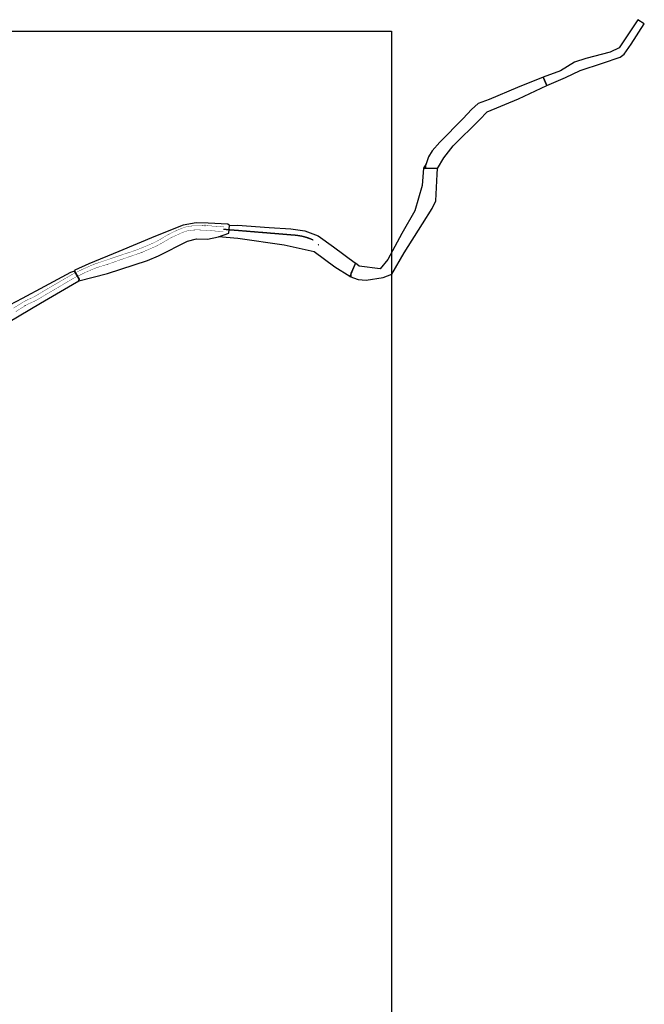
# Model space of a CAD drawing. Header units: metres. Extents: x 765762 to 778382, y 8991640 to 9008294.
# Tile 33 of 33: x 772556 to 778382, y 8999110 to 9008294. Entities that reach past the tile are written whole.
import ezdxf

# ---------------------------------------------------------------- set-up
doc = ezdxf.new("R2010")
doc.units = ezdxf.units.M
doc.header["$XCLIPFRAME"] = 0
for name, pattern in [('CENTER2', [1.125, 0.75, -0.125, 0.125, -0.125]), ('DASHED', [0.75, 0.5, -0.25]), ('HIDDEN', [0.375, 0.25, -0.125])]:
    doc.linetypes.add(name, pattern=pattern)
for name, color, linetype in [('01_CIVI_302_ALIG1', 3, 'CENTER2'), ('C-ROAD-LINE-EXTN', 252, 'HIDDEN'), ('C-ROAD-STAN', 11, 'Continuous'), ('C-TOPO-FEAT', 94, 'Continuous'), ('P_GRILLA_LINEA', 8, 'Continuous')]:
    doc.layers.add(name, color=color, linetype=linetype)
picture_1 = doc.add_image_def('image1.ecw', size_in_pixel=(68000, 26000))
picture_2 = doc.add_image_def('image4.ecw', size_in_pixel=(60000, 38000))
picture_3 = doc.add_image_def('image13.ecw', size_in_pixel=(60000, 24000))
picture_4 = doc.add_image_def('image14.ecw', size_in_pixel=(36000, 50000))
picture_5 = doc.add_image_def('image15.ecw', size_in_pixel=(56000, 42000))
picture_6 = doc.add_image_def('image16.ecw', size_in_pixel=(46000, 32000))

msp = doc.modelspace()

# ---------------------------------------------------------------- linework, layer by layer
at = {"color": 252, "true_color": 0x9a9a93, "flags": 128}
for points in [[(777472.037, 9007680.959), (777647.213, 9007754.036), (777784.246, 9007821.396), (777992.249, 9007889.507), (778156.358, 9007943.063), (778193.379, 9007971.774), (778258.67, 9008065.806), (778381.94, 9008254.83), (778320.607, 9008294.031), (778208.396, 9008126.001), (778147.063, 9008032.139), (778063.075, 9007992.385), (777837.993, 9007932.564), (777730.245, 9007896.676), (777599.119, 9007815.818), (777438.428, 9007757.333)], [(776454.161, 9006907.445), (776513.256, 9007004.389), (776597.929, 9007118.35), (776844.343, 9007358.894), (776916.92, 9007434.868), (777209.97, 9007556.857), (777472.037, 9007680.959), (777438.428, 9007757.333), (777199.914, 9007660.918), (776933.515, 9007550.737), (776833.686, 9007513.191), (776769.72, 9007455.234), (776691.025, 9007372.719), (776473.527, 9007150.886), (776403.599, 9007069.637), (776369.903, 9007015.739), (776348.22, 9006949.656), (776321.261, 9006910.016)], [(775634.47, 9005899.383), (775713.069, 9005871.273), (775787.664, 9005863.562), (775947.144, 9005889.265), (776028.599, 9005920.109), (776143.572, 9006119.106), (776312.578, 9006389.311), (776404.406, 9006533.557), (776436.13, 9006605.525), (776450.731, 9006852.613), (776454.161, 9006907.445), (776321.261, 9006910.016), (776310.972, 9006748.088), (776243.224, 9006510.393), (776121.394, 9006299.219), (775988.397, 9006056.461), (775919.803, 9005969.928), (775722.496, 9005993.861), (775689.656, 9006023.07)], [(773106.762, 9005857.138), (773373.881, 9005926.885), (773749.207, 9006047.703), (773852.492, 9006092.258), (774119.987, 9006227.811), (774206.948, 9006250.814), (774308.87, 9006246.076), (774410.797, 9006267.401), (774506.793, 9006301.76), (774514.48, 9006374.989), (774496.746, 9006387.116), (774314.306, 9006396.445), (774202.577, 9006398.941), (774080.928, 9006378.798), (773821.772, 9006274.278), (773480.455, 9006130.888), (773201.317, 9006017.32), (773071.369, 9005958.617), (773068.224, 9005948.239), (773110.375, 9005873.592)], [(774514.48, 9006374.989), (774586.922, 9006377.088), (774881.936, 9006355.958), (775084.357, 9006343.598), (775215.876, 9006325.045), (775340.174, 9006278.147), (775483.807, 9006174.281), (775689.656, 9006023.07), (775634.47, 9005899.383), (775495.215, 9005985.449), (775303.668, 9006130.013), (775023.412, 9006191.911), (774590.45, 9006253.297), (774410.797, 9006267.401), (774506.793, 9006301.76)], [(771902.766, 9005173.409), (772049.857, 9005238.373), (772450.98, 9005473.531), (772749.314, 9005648.391), (773048.423, 9005823.312), (773106.762, 9005857.138), (773110.375, 9005873.592), (773068.224, 9005948.239), (773031.289, 9005936.603), (772787.904, 9005805.366), (772579.466, 9005694.415), (772402.342, 9005600.754), (772236.624, 9005513.459), (772038.023, 9005385.538), (771914.175, 9005316.263), (771843.853, 9005256.632), (771903.401, 9005186.171)]]:
    msp.add_lwpolyline(points, close=True, dxfattribs=at)
at = {"color": 3, "linetype": 'DASHED', "ltscale": 10, "flags": 128}
for points in [[(775340.851, 9006190.882), (775344.895, 9006197.915)], [(775341.371, 9006190.583), (775345.415, 9006197.616)]]:
    msp.add_lwpolyline(points, dxfattribs=at)
at = {"layer": '01_CIVI_302_ALIG1', "color": 0, "linetype": 'ByBlock', "lineweight": -3, "ltscale": 5, "const_width": 3.5, "flags": 128}
for points in [[(772498.509, 9005603.289), (772591.604, 9005661.073, -0.03481595), (772630.348, 9005681.535), (772667.121, 9005697.794, 0.02979836), (772699.936, 9005714.706), (772874.978, 9005818.553, -0.00249412), (772876.699, 9005819.563), (773032.724, 9005910.035, -0.00303653), (773034.833, 9005911.241), (773052.949, 9005921.454, -0.01433959), (773063.098, 9005926.798), (773139.045, 9005964.046, -0.01069527), (773146.805, 9005967.648), (773241.584, 9006009.203, -0.02178242), (773257.825, 9006015.496), (773538.188, 9006110.302, -0.00480205), (773541.839, 9006111.497), (773599.368, 9006129.728, 0.00852024), (773605.83, 9006131.897), (773632.668, 9006141.419, 0.00613693), (773637.274, 9006143.118), (773674.729, 9006157.452, 0.00675866), (773679.752, 9006159.452), (773773.103, 9006198.102, 0.03862194), (773873.514, 9006249.075), (773915.268, 9006274.499, -0.01366724), (773924.757, 9006279.927), (773963.907, 9006300.924, -0.03231051), (774057.655, 9006343.657), (774084.779, 9006353.962, -0.08421987), (774166.82, 9006370.169), (774284.721, 9006373.353, -0.02520602), (774304.868, 9006372.882), (774437.039, 9006363.109, -0.01557342), (774449.427, 9006361.804), (774460.26, 9006360.321)], [(772518.551, 9005570.116), (772608.048, 9005626.592, -0.03802586), (772646.707, 9005647.06), (772683.035, 9005662.887, 0.03048342), (772714.285, 9005678.834), (773056.171, 9005880.436, -0.0185519), (773070.787, 9005888.34), (773154.991, 9005929.911, -0.00997669), (773162.216, 9005933.301), (773219.522, 9005958.802, -0.02979194), (773298.552, 9005988.47), (773368.294, 9006010.01, 0.0085971), (773374.829, 9006012.152), (773683.239, 9006119.152, 0.01688747), (773695.842, 9006124.007), (773793.616, 9006165.517, 0.03195577), (773878.744, 9006208.265), (773959.478, 9006255.489, -0.02590031), (773977.869, 9006265.005), (774073.7, 9006308.456, -0.09819399), (774174.079, 9006331.952), (774208.006, 9006333.112, -0.01963784), (774223.71, 9006333.032), (774290.336, 9006330.073, -0.00932033), (774297.777, 9006329.604), (774440.083, 9006317.958, 0.00886178), (774447.157, 9006317.505), (774457.027, 9006317.049)]]:
    msp.add_lwpolyline(points, format="xyb", dxfattribs=at)
at = {"layer": 'C-ROAD-LINE-EXTN', "color": 10, "linetype": 'HIDDEN', "lineweight": -3}
for p, q in [((773915.268, 9006274.499), (773915.268, 9006274.499)), ((774290.336, 9006330.073), (774290.336, 9006330.073)), ((774440.083, 9006317.958), (774440.083, 9006317.958)), ((774447.157, 9006317.505), (774447.157, 9006317.505)), ((773538.188, 9006110.302), (773538.188, 9006110.302)), ((773599.368, 9006129.728), (773599.368, 9006129.728)), ((773605.83, 9006131.897), (773605.83, 9006131.897)), ((773632.668, 9006141.419), (773632.668, 9006141.419)), ((773637.274, 9006143.118), (773637.274, 9006143.118)), ((773139.045, 9005964.046), (773139.045, 9005964.046)), ((773368.294, 9006010.01), (773368.294, 9006010.01)), ((773374.829, 9006012.152), (773374.829, 9006012.152)), ((773032.724, 9005910.035), (773032.724, 9005910.035)), ((773219.522, 9005958.802), (773219.522, 9005958.802)), ((772699.936, 9005714.706), (772699.936, 9005714.706)), ((772683.035, 9005662.887), (772683.035, 9005662.887)), ((772714.285, 9005678.834), (772714.285, 9005678.834))]:
    msp.add_line(p, q, dxfattribs=at)
at = {"layer": 'C-ROAD-STAN', "color": 10, "linetype": 'Continuous', "lineweight": -3}
for centre in [(774057.655, 9006343.657), (774084.779, 9006353.962), (774166.82, 9006370.169), (774174.079, 9006331.952), (774208.006, 9006333.112), (774223.71, 9006333.032), (774284.721, 9006373.353), (774304.873, 9006372.881), (774430.711, 9006363.574), (774443.449, 9006361.802), (774455.044, 9006359.422), (774455.469, 9006359.344), (773873.514, 9006249.075), (773915.268, 9006274.499), (773924.757, 9006279.927), (773959.478, 9006255.489), (773963.907, 9006300.924), (773977.869, 9006265.005), (774073.7, 9006308.456), (774290.336, 9006330.073), (774297.777, 9006329.604), (774440.083, 9006317.958), (774447.157, 9006317.505), (773674.729, 9006157.452), (773679.752, 9006159.452), (773773.103, 9006198.102), (773793.616, 9006165.517), (773878.744, 9006208.265), (773538.188, 9006110.302), (773541.839, 9006111.497), (773599.368, 9006129.728), (773605.83, 9006131.897), (773632.668, 9006141.419), (773637.274, 9006143.118), (773683.239, 9006119.152), (773695.842, 9006124.007), (773139.045, 9005964.046), (773146.805, 9005967.648), (773241.584, 9006009.203), (773257.825, 9006015.496), (773298.552, 9005988.47), (773368.294, 9006010.01), (773374.829, 9006012.152), (773032.724, 9005910.035), (773034.833, 9005911.241), (773052.949, 9005921.454), (773056.171, 9005880.436), (773063.098, 9005926.798), (773070.787, 9005888.34), (773154.991, 9005929.911), (773162.216, 9005933.301), (773219.522, 9005958.802), (772874.978, 9005818.553), (772876.699, 9005819.563), (772667.121, 9005697.794), (772699.936, 9005714.706), (772591.604, 9005661.073), (772608.048, 9005626.592), (772630.348, 9005681.535), (772646.707, 9005647.06), (772683.035, 9005662.887), (772714.285, 9005678.834)]:
    msp.add_circle(centre, 0.05, dxfattribs=at)
at = {"layer": 'C-TOPO-FEAT', "color": 10}
for points in [[(774457.083, 9006340.413, 108.105), (774461.09, 9006340.121, 108.141), (774462.087, 9006340.039, 108.195), (774462.679, 9006339.99, 108.213), (774467.474, 9006339.596, 108.298), (774470.372, 9006339.358, 108.368), (774472.899, 9006339.15, 108.307), (774478.043, 9006338.728, 108.415), (774478.293, 9006338.707, 108.407), (774483.277, 9006338.297, 108.326), (774488.26, 9006337.888, 108.343), (774488.917, 9006337.834, 108.344), (774490.668, 9006337.69, 108.343), (774491.76, 9006337.6, 108.338), (774492.43, 9006337.545, 108.334), (774496.427, 9006337.217, 108.347), (774498.472, 9006337.048, 108.351), (774502.392, 9006336.726, 108.371), (774502.596, 9006336.709, 108.371), (774506.694, 9006336.373, 108.366), (774508.417, 9006336.231, 108.361), (774513.4, 9006335.821, 108.407), (774517.79, 9006335.461, 108.464), (774518.384, 9006335.412, 108.474), (774523.367, 9006335.002, 108.548), (774528.351, 9006334.593, 108.544), (774533.334, 9006334.183, 108.563), (774538.318, 9006333.773, 108.61), (774543.301, 9006333.364, 108.68), (774548.285, 9006332.954, 108.727), (774553.268, 9006332.545, 108.734), (774558.252, 9006332.135, 108.779), (774563.235, 9006331.725, 108.88), (774568.219, 9006331.316, 109.114), (774573.202, 9006330.906, 109.188), (774574.739, 9006330.78, 109.174), (774577.424, 9006330.559, 109.11), (774578.243, 9006330.492, 109.118), (774580.109, 9006330.339, 109.135), (774583.258, 9006330.08, 109.162), (774588.242, 9006329.67, 109.167), (774593.226, 9006329.26, 109.211), (774598.21, 9006328.851, 109.232), (774603.194, 9006328.441, 109.226), (774608.177, 9006328.032, 109.238), (774613.161, 9006327.622, 109.299), (774618.145, 9006327.212, 109.332), (774623.129, 9006326.803, 109.411), (774628.113, 9006326.393, 109.587), (774633.097, 9006325.983, 109.481), (774638.081, 9006325.574, 109.524), (774643.064, 9006325.164, 109.534), (774646.045, 9006324.919, 109.545), (774648.048, 9006324.754, 109.507), (774653.032, 9006324.345, 109.515), (774658.016, 9006323.935, 109.547), (774663, 9006323.526, 109.589), (774667.984, 9006323.116, 109.606), (774672.968, 9006322.706, 109.623), (774677.951, 9006322.297, 109.665), (774682.935, 9006321.887, 109.694), (774687.919, 9006321.477, 109.719), (774692.903, 9006321.068, 109.747), (774697.887, 9006320.658, 109.835), (774702.871, 9006320.249, 109.886), (774707.855, 9006319.839, 109.964), (774712.838, 9006319.429, 110.011), (774717.822, 9006319.02, 110.082), (774722.806, 9006318.61, 110.111), (774727.79, 9006318.2, 110.146), (774732.774, 9006317.791, 110.274), (774737.05, 9006317.439, 110.377), (774737.758, 9006317.381, 110.394), (774742.742, 9006316.971, 110.493), (774747.726, 9006316.562, 110.556), (774752.709, 9006316.152, 110.603), (774757.693, 9006315.743, 110.696), (774762.677, 9006315.333, 110.758), (774767.661, 9006314.923, 110.808), (774772.645, 9006314.514, 110.875), (774777.629, 9006314.104, 110.926), (774782.613, 9006313.694, 110.942), (774787.596, 9006313.285, 110.966), (774792.58, 9006312.875, 111.027), (774797.564, 9006312.465, 111.071), (774802.548, 9006312.056, 111.102), (774806.514, 9006311.73, 111.104), (774807.428, 9006311.655, 111.067), (774809.781, 9006311.461, 111.151), (774811.9, 9006311.287, 111.11), (774813.048, 9006311.193, 111.095), (774816.754, 9006310.888, 111.118), (774821.738, 9006310.479, 111.126), (774826.722, 9006310.069, 111.194), (774831.706, 9006309.659, 111.266), (774836.691, 9006309.25, 111.308), (774836.714, 9006309.248, 111.308), (774841.675, 9006308.84, 111.377), (774846.659, 9006308.43, 111.334), (774851.643, 9006308.021, 111.415), (774856.627, 9006307.611, 111.392), (774861.612, 9006307.201, 111.428), (774866.596, 9006306.792, 111.439), (774871.58, 9006306.382, 111.445), (774876.564, 9006305.972, 111.478), (774881.548, 9006305.563, 111.5), (774886.533, 9006305.153, 111.535), (774891.517, 9006304.743, 111.528), (774896.501, 9006304.334, 111.558), (774901.485, 9006303.924, 111.623), (774906.469, 9006303.514, 111.706), (774911.454, 9006303.105, 111.789), (774916.438, 9006302.695, 111.796), (774921.422, 9006302.285, 111.825), (774926.406, 9006301.876, 111.845), (774931.391, 9006301.466, 111.853), (774936.375, 9006301.056, 111.906), (774941.359, 9006300.647, 111.918), (774946.343, 9006300.237, 111.931), (774951.327, 9006299.827, 111.961), (774956.312, 9006299.418, 111.985), (774961.296, 9006299.008, 112.021), (774966.28, 9006298.598, 112.07), (774971.264, 9006298.189, 112.109), (774976.248, 9006297.779, 112.147), (774981.233, 9006297.369, 112.239), (774986.217, 9006296.96, 112.251), (774991.201, 9006296.55, 112.29), (774996.185, 9006296.14, 112.253), (775001.169, 9006295.731, 112.355), (775006.154, 9006295.321, 112.394), (775011.138, 9006294.911, 112.434), (775016.122, 9006294.502, 112.416), (775021.106, 9006294.092, 112.441), (775026.09, 9006293.682, 112.483), (775031.075, 9006293.273, 112.59), (775032.167, 9006293.183, 112.604), (775034.029, 9006293.03, 112.627), (775035.44, 9006292.914, 112.643), (775035.894, 9006292.877, 112.648), (775040.347, 9006292.511, 112.742), (775045.341, 9006292.1, 112.744), (775050.334, 9006291.69, 112.747), (775055.328, 9006291.279, 112.853), (775060.322, 9006290.869, 112.933), (775065.315, 9006290.459, 112.986), (775070.309, 9006290.048, 113.087), (775075.303, 9006289.638, 113.13), (775075.908, 9006289.588, 113.146), (775080.296, 9006289.227, 113.178), (775085.29, 9006288.817, 113.267), (775090.283, 9006288.406, 113.3), (775095.277, 9006287.996, 113.416), (775100.271, 9006287.585, 113.47), (775105.264, 9006287.175, 113.504), (775110.258, 9006286.765, 113.514), (775115.251, 9006286.354, 113.557), (775120.245, 9006285.944, 113.584), (775121.553, 9006285.836, 113.598), (775125.228, 9006285.462, 113.639), (775130.207, 9006284.954, 113.689), (775135.187, 9006284.446, 113.773), (775140.166, 9006283.939, 113.909), (775141.3, 9006283.823, 113.922), (775142.373, 9006283.683, 113.931), (775145.125, 9006283.294, 113.954), (775150.076, 9006282.593, 114.009), (775155.026, 9006281.893, 114.061), (775159.622, 9006281.242, 114.079), (775159.976, 9006281.185, 114.109), (775161.667, 9006280.914, 114.126), (775161.682, 9006280.911, 114.126), (775164.782, 9006280.348, 114.149), (775167.919, 9006279.779, 114.19), (775169.516, 9006279.489, 114.246), (775174.153, 9006278.647, 114.23), (775174.254, 9006278.628, 114.234), (775175.223, 9006278.453, 114.273), (775178.901, 9006277.785, 114.288), (775179.174, 9006277.731, 114.302), (775180.302, 9006277.51, 114.317), (775184.062, 9006276.675, 114.349), (775188.944, 9006275.592, 114.412), (775192.89, 9006274.716, 114.381), (775193.808, 9006274.512, 114.383), (775197.982, 9006273.585, 114.461), (775198.451, 9006273.471, 114.58), (775198.593, 9006273.437, 114.619), (775199.937, 9006273.11, 114.474), (775203.342, 9006272.203, 114.555), (775203.969, 9006272.036, 114.619), (775208.164, 9006270.919, 114.674), (775212.999, 9006269.632, 114.527), (775217.834, 9006268.345, 114.583), (775218.78, 9006268.093, 114.599), (775222.638, 9006266.916, 114.626), (775227.433, 9006265.453, 114.67), (775232.228, 9006263.99, 114.723), (775235.468, 9006263.002, 114.739), (775237.016, 9006262.496, 114.771), (775237.391, 9006262.374, 114.796), (775241.769, 9006260.844, 114.89), (775246.52, 9006259.183, 114.971), (775251.27, 9006257.523, 115.025), (775254.836, 9006256.277, 115.153), (775255.848, 9006255.891, 115.211), (775256.013, 9006255.828, 115.228), (775260.72, 9006253.975, 115.334), (775265.428, 9006252.123, 115.664), (775270.135, 9006250.271, 115.726), (775272.059, 9006249.515, 115.755), (775273.118, 9006249.085, 115.779), (775274.824, 9006248.337, 115.789), (775279.487, 9006246.292, 115.863), (775284.151, 9006244.247, 115.944), (775288.815, 9006242.201, 115.953), (775290.02, 9006241.673, 115.961), (775291.866, 9006240.817, 116.018), (775293.453, 9006240.044, 116.039), (775293.881, 9006239.836, 116.046)], [(774457.982, 9006340.348, 108.114), (774461.09, 9006340.121, 108.141), (774462.971, 9006339.966, 108.218), (774467.958, 9006339.556, 108.272), (774470.532, 9006339.345, 108.372), (774473.22, 9006339.124, 108.308), (774474.042, 9006339.056, 108.309), (774477.55, 9006338.768, 108.405), (774478.645, 9006338.678, 108.382), (774483.629, 9006338.268, 108.332), (774488.612, 9006337.859, 108.344), (774493.595, 9006337.449, 108.328), (774498.579, 9006337.04, 108.352), (774503.562, 9006336.63, 108.369), (774508.546, 9006336.22, 108.358), (774513.529, 9006335.811, 108.408), (774517.79, 9006335.461, 108.464), (774518.513, 9006335.401, 108.476), (774523.496, 9006334.992, 108.549), (774528.479, 9006334.582, 108.543), (774533.463, 9006334.172, 108.566), (774538.446, 9006333.763, 108.612), (774543.43, 9006333.353, 108.683), (774548.413, 9006332.944, 108.727), (774553.396, 9006332.534, 108.735), (774558.38, 9006332.124, 108.779), (774563.363, 9006331.715, 108.885), (774568.347, 9006331.305, 109.128), (774573.33, 9006330.896, 109.19), (774578.314, 9006330.486, 109.118), (774583.297, 9006330.077, 109.162), (774588.28, 9006329.667, 109.167), (774593.264, 9006329.257, 109.212), (774598.247, 9006328.848, 109.232), (774603.231, 9006328.438, 109.225), (774608.214, 9006328.029, 109.239), (774613.197, 9006327.619, 109.3), (774618.181, 9006327.209, 109.332), (774623.164, 9006326.8, 109.411), (774628.148, 9006326.39, 109.601), (774633.131, 9006325.981, 109.48), (774638.115, 9006325.571, 109.524), (774643.098, 9006325.161, 109.535), (774646.045, 9006324.919, 109.545), (774648.081, 9006324.752, 109.507), (774653.065, 9006324.342, 109.515), (774658.048, 9006323.933, 109.548), (774663.032, 9006323.523, 109.589), (774667.15, 9006323.185, 109.595), (774667.806, 9006323.131, 109.603), (774668.006, 9006323.114, 109.606), (774668.462, 9006323.077, 109.612), (774672.985, 9006322.705, 109.623), (774677.968, 9006322.295, 109.665), (774682.952, 9006321.886, 109.694), (774687.935, 9006321.476, 109.719), (774692.919, 9006321.067, 109.747), (774697.902, 9006320.657, 109.835), (774702.885, 9006320.247, 109.886), (774707.869, 9006319.838, 109.964), (774712.852, 9006319.428, 110.011), (774717.836, 9006319.019, 110.082), (774722.819, 9006318.609, 110.111), (774727.803, 9006318.199, 110.146), (774732.786, 9006317.79, 110.275), (774737.05, 9006317.439, 110.377), (774737.77, 9006317.38, 110.394), (774742.753, 9006316.971, 110.494), (774747.736, 9006316.561, 110.556), (774752.72, 9006316.151, 110.603), (774757.703, 9006315.742, 110.696), (774762.687, 9006315.332, 110.758), (774767.67, 9006314.923, 110.808), (774772.654, 9006314.513, 110.875), (774777.637, 9006314.103, 110.926), (774782.621, 9006313.694, 110.943), (774787.604, 9006313.284, 110.966), (774792.588, 9006312.875, 111.027), (774797.571, 9006312.465, 111.071), (774802.554, 9006312.055, 111.102), (774807.538, 9006311.646, 111.071), (774812.521, 9006311.236, 111.091), (774816.546, 9006310.905, 111.117), (774817.597, 9006310.819, 111.14), (774818.11, 9006310.777, 111.155), (774819.674, 9006310.648, 111.127), (774822.764, 9006310.394, 111.135), (774827.747, 9006309.985, 111.209), (774832.73, 9006309.575, 111.262), (774836.714, 9006309.248, 111.308), (774837.713, 9006309.166, 111.329), (774842.697, 9006308.756, 111.378), (774847.68, 9006308.346, 111.336), (774852.663, 9006307.937, 111.431), (774857.646, 9006307.527, 111.399), (774862.63, 9006307.118, 111.431), (774867.613, 9006306.708, 111.439), (774872.596, 9006306.298, 111.452), (774877.579, 9006305.889, 111.479), (774882.563, 9006305.479, 111.502), (774887.546, 9006305.07, 111.532), (774892.529, 9006304.66, 111.532), (774896.801, 9006304.309, 111.56), (774897.582, 9006304.245, 111.567), (774900.042, 9006304.043, 111.602), (774903.058, 9006303.795, 111.649), (774903.285, 9006303.776, 111.653), (774908.064, 9006303.383, 111.732), (774913.05, 9006302.973, 111.797), (774918.036, 9006302.564, 111.806), (774923.022, 9006302.154, 111.832), (774928.008, 9006301.744, 111.848), (774932.994, 9006301.334, 111.87), (774937.98, 9006300.924, 111.915), (774942.967, 9006300.515, 111.92), (774947.953, 9006300.105, 111.938), (774952.939, 9006299.695, 111.97), (774956.311, 9006299.418, 111.985), (774957.925, 9006299.285, 111.993), (774962.911, 9006298.875, 112.036), (774967.897, 9006298.466, 112.084), (774972.883, 9006298.056, 112.115), (774977.869, 9006297.646, 112.189), (774982.855, 9006297.236, 112.246), (774987.841, 9006296.826, 112.247), (774992.827, 9006296.416, 112.307), (774997.813, 9006296.007, 112.264), (775002.799, 9006295.597, 112.377), (775007.785, 9006295.187, 112.415), (775012.771, 9006294.777, 112.431), (775017.757, 9006294.367, 112.428), (775022.743, 9006293.958, 112.429), (775027.729, 9006293.548, 112.515), (775032.715, 9006293.138, 112.612), (775037.701, 9006292.728, 112.668), (775042.687, 9006292.318, 112.69), (775047.673, 9006291.909, 112.709), (775052.659, 9006291.499, 112.794), (775057.646, 9006291.089, 112.903), (775062.632, 9006290.679, 112.954), (775067.618, 9006290.269, 113.022), (775072.604, 9006289.859, 113.133), (775075.908, 9006289.588, 113.146), (775077.59, 9006289.45, 113.19), (775082.576, 9006289.04, 113.212), (775087.562, 9006288.63, 113.319), (775092.548, 9006288.22, 113.417), (775097.534, 9006287.81, 113.454), (775102.52, 9006287.401, 113.5), (775107.506, 9006286.991, 113.508), (775112.492, 9006286.581, 113.522), (775117.478, 9006286.171, 113.571), (775121.553, 9006285.836, 113.598), (775122.462, 9006285.744, 113.608), (775127.437, 9006285.236, 113.661), (775132.411, 9006284.729, 113.712), (775137.386, 9006284.222, 113.824), (775140.35, 9006283.92, 113.913), (775141.3, 9006283.823, 113.922), (775142.373, 9006283.683, 113.931), (775142.907, 9006283.607, 113.935), (775146.032, 9006283.165, 113.978), (775149.221, 9006282.714, 114.001), (775151.719, 9006282.361, 114.024), (775154.723, 9006281.936, 114.059), (775159.622, 9006281.242, 114.079), (775159.684, 9006281.232, 114.085), (775161.667, 9006280.914, 114.126), (775164.613, 9006280.379, 114.149), (775169.534, 9006279.485, 114.246), (775174.456, 9006278.592, 114.242), (775175.244, 9006278.449, 114.274), (775178.901, 9006277.785, 114.288), (775179.375, 9006277.692, 114.305), (775180.302, 9006277.51, 114.317), (775184.262, 9006276.631, 114.347), (775189.143, 9006275.547, 114.419), (775194.025, 9006274.464, 114.383), (775197.982, 9006273.585, 114.461), (775198.903, 9006273.361, 114.558), (775199.937, 9006273.11, 114.474), (775203.746, 9006272.096, 114.596), (775208.585, 9006270.807, 114.497), (775213.424, 9006269.519, 114.485), (775218.092, 9006268.276, 114.582), (775218.296, 9006268.222, 114.582), (775218.78, 9006268.093, 114.599), (775224.029, 9006266.492, 114.629), (775227.535, 9006265.422, 114.67), (775229.736, 9006264.75, 114.698), (775235.437, 9006263.011, 114.739), (775235.468, 9006263.002, 114.739), (775236.928, 9006262.525, 114.769), (775237.391, 9006262.374, 114.796), (775240.409, 9006261.319, 114.854), (775245.13, 9006259.669, 114.936), (775249.85, 9006258.019, 114.979), (775254.57, 9006256.37, 115.157), (775254.836, 9006256.277, 115.153), (775254.853, 9006256.27, 115.154), (775255.848, 9006255.891, 115.211), (775259.237, 9006254.558, 115.322), (775263.896, 9006252.726, 115.468), (775266.867, 9006251.557, 115.702), (775268.117, 9006251.065, 115.71), (775270.506, 9006250.126, 115.728), (775271.587, 9006249.7, 115.723), (775272.059, 9006249.515, 115.755), (775273.118, 9006249.085, 115.779), (775274.172, 9006248.623, 115.786), (775275.381, 9006248.093, 115.802), (775280.049, 9006246.046, 115.874), (775282.351, 9006245.036, 115.902)]]:
    msp.add_polyline3d(points, dxfattribs=at)
at = {"layer": 'P_GRILLA_LINEA'}
msp.add_lwpolyline([(766343.791, 8991789.307), (766343.791, 9008185.864), (776023.791, 9008185.864), (776023.791, 8991789.307)], close=True, dxfattribs=at)

# ---------------------------------------------------------------- pictures from other files: only their frames are drawn
image = msp.add_image(picture_6, insert=(777433.228, 9007631.787), size_in_units=(989, 688))
image.set_boundary_path([(1804.57, 29712.42), (9952.32, 26313.49), (16325.95, 23180.485), (26000.51, 20012.54), (33633.46, 17521.54), (35355.37, 16186.16), (38392.16, 11812.58), (44125.68, 3020.74), (41272.96, 1197.43), (36053.86, 9012.82), (33201.14, 13378.49), (29294.73, 15227.48), (18825.8, 18009.865), (13814.27, 19679.09), (7715.4, 23439.93), (241.37, 26160.14), (1804.57, 29712.42)])
image = msp.add_image(picture_5, insert=(776340.382, 9006863.377), size_in_units=(1260, 945))
image.set_boundary_path([(5056.31, 40040.93), (7682.76, 35732.34), (11445.995, 30667.38), (22397.74, 19976.56), (25623.38, 16599.92), (38647.815, 11178.17), (50295.24, 5662.54), (48801.51, 2268.135), (38200.9, 6553.27), (26360.93, 11450.21), (21924.08, 13118.89), (19081.185, 15694.78), (15583.61, 19362.11), (5917.02, 29221.35), (2809.11, 32832.42), (1311.53, 35227.9), (347.845, 38164.9), (-0.5, 38677.1), (-0.5, 39943.13), (5056.31, 40040.93)])
image = msp.add_image(picture_4, insert=(775646.4, 9005836.8), size_in_units=(864, 1200))
image.set_boundary_path([(-0.5, 46277.795), (-0.5, 47569.64), (2777.36, 48563.12), (5885.51, 48884.4), (12530.5, 47813.45), (15924.45, 46528.31), (20715.015, 38236.755), (27756.93, 26978.23), (31583.08, 20967.94), (32904.94, 17969.28), (33513.29, 7673.97), (33656.2, 5389.28), (28118.704, 5282.18), (27689.99, 12029.17), (24867.16, 21933.12), (19790.9, 30732.04), (14249.36, 40846.95), (11391.3, 44452.485), (3170.155, 43455.28), (1801.85, 42238.23), (-0.5, 46277.795)])
image = msp.add_image(picture_1, insert=(772966.244, 9005802.237), size_in_units=(1564, 598))
image.set_boundary_path([(6108.98, 23612.49), (17722.85, 20580.01), (34041.39, 15327.06), (38532.01, 13389.91), (50162.26, 7496.28), (53943.16, 6496.17), (58374.56, 6702.155), (62806.15, 5774.96), (66979.9, 4281.11), (67314.1, 1097.26), (66543.06, 569.97), (58610.88, 164.38), (53753.12, 55.84), (48464.04, 931.61), (37196.36, 5475.97), (22356.48, 11710.315), (10220.08, 16648.06), (4570.15, 19200.38), (4433.42, 19651.57), (6266.08, 22897.1), (6108.98, 23612.49)])
image = msp.add_image(picture_3, insert=(774387.408, 9005825.4), size_in_units=(1440, 576))
image.set_boundary_path([(5294.155, 1099.98), (8312.59, 1012.5), (20604.85, 1892.915), (29039.05, 2407.925), (34519, 3180.97), (39698.08, 5135.06), (45682.79, 9462.79), (54259.85, 15763.23), (51960.43, 20916.87), (46158.13, 17330.79), (38177.01, 11307.31), (26499.66, 8728.195), (8459.57, 6170.44), (974.04, 5582.77), (4973.88, 4151.16), (5294.155, 1099.98)])
image = msp.add_image(picture_2, insert=(771757.249, 9005078.611), size_in_units=(1380, 874))
image.set_boundary_path([(6326.32, 33877.86), (12721.58, 31053.305), (30161.72, 20829.06), (43132.76, 13226.45), (56137.505, 5621.2), (58673.98, 4150.49), (58831.08, 3435.1), (56998.42, 189.57), (55392.56, 695.51), (44810.6, 6401.46), (35748.05, 11225.4), (28047.04, 15297.63), (20841.9, 19093.05), (12207.05, 24654.84), (6822.38, 27666.8), (3764.9, 30259.46), (6353.93, 33322.99), (6326.32, 33877.86)])

doc.saveas('drawing.dxf')
